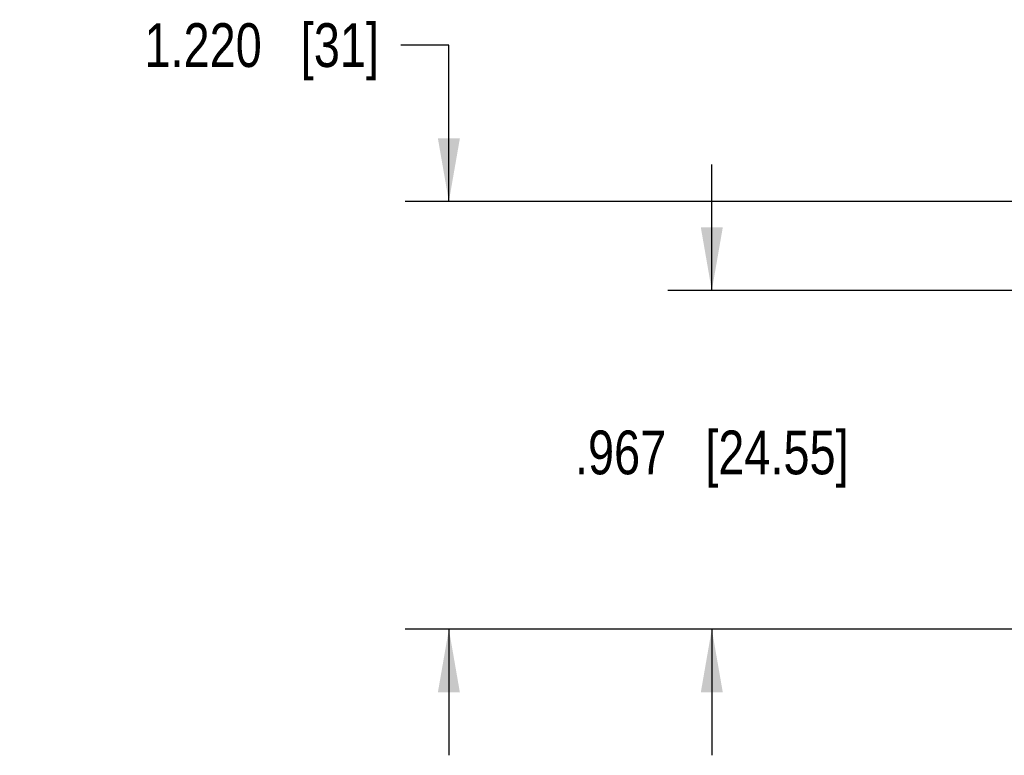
# Model space of a CAD drawing. Header units: inches. Extents: x 0 to 34, y 0 to 22.
# Tile 28 of 68: x 15.2 to 18, y 5.2 to 7.3. Entities that reach past the tile are written whole.
import ezdxf

# ---------------------------------------------------------------- set-up
doc = ezdxf.new("R2010")
doc.units = ezdxf.units.IN
doc.header["$LTSCALE"] = 1.87
doc.header["$MEASUREMENT"] = 0
doc.layers.get('0').update_dxf_attribs({"linetype": 'CONTINUOUS'})
doc.layers.add('DIMENSIONS', color=7, linetype='CONTINUOUS')
doc.styles.get("Standard").update_dxf_attribs({"font": 'txt', "width": 0.8})
doc.dimstyles.new('DIMSTYLE_1', dxfattribs={"dimtxt": 0.125, "dimasz": 0.18, "dimexe": 0.18, "dimexo": 0.0625, "dimgap": 0.09, "dimtad": 0, "dimtih": 1, "dimtoh": 1, "dimzin": 4, "dimdsep": 46, "dimtxsty": 'STANDARD', "dimblk": '_FILLED', "dimblk1": '_FILLED', "dimblk2": '_FILLED', "dimcen": 0.09, "dimadec": 0, "dimazin": 0, "dimtp": 0.01, "dimtm": 0.01, "dimtfac": 1, "dimtofl": 0, "dimtmove": 0, "dimatfit": 3, "dimldrblk": '_FILLED', "dimfxl": 1, "dimtolj": 1, "dimtzin": 4, "dimarcsym": 0})

# ---------------------------------------------------------------- blocks, each defined once
blk = doc.blocks.new('_FILLED')
at = {"color": 0, "linetype": 'BYBLOCK'}
blk.add_solid([(0, 0), (-1, 0.174), (-1, -0.174)], dxfattribs=at)
blk = doc.blocks.new('*D8')
at = {"layer": 'DIMENSIONS', "color": 2, "linetype": 'CONTINUOUS'}
for p, q in [((16.4463, 7.2714), (16.3095, 7.2714)), ((16.4463, 6.825), (16.4463, 7.2714)), ((18.1914, 6.825), (16.3213, 6.825)), ((18.1921, 5.6046), (16.3213, 5.6046)), ((16.4463, 5.6046), (16.4463, 5.2446))]:
    blk.add_line(p, q, dxfattribs=at)
at = {"layer": 'DIMENSIONS', "color": 2, "linetype": 'CONTINUOUS', "xscale": 0.18, "yscale": 0.18, "zscale": 0.18}
for p, rotation in [((16.4463, 6.825), 270), ((16.4463, 5.6046), 90)]:
    blk.add_blockref('_FILLED', p, dxfattribs=dict(at, rotation=rotation))
at = {"layer": 'DIMENSIONS', "color": 2, "linetype": 'CONTINUOUS', "insert": (16.247, 7.3339), "char_height": 0.125, "width": 1.025, "attachment_point": 3, "line_spacing_factor": 0.9}
blk.add_mtext('1.220{\\Ftxt.shx;\\W1.000000;\\H0.125000; }[31]', dxfattribs=at)
blk = doc.blocks.new('*D9')
at = {"layer": 'DIMENSIONS', "color": 2, "linetype": 'CONTINUOUS'}
for p, q in [((17.1963, 6.5711), (17.1963, 6.9311)), ((18.187, 6.5711), (17.0713, 6.5711)), ((18.1921, 5.6046), (17.0713, 5.6046)), ((17.1963, 5.6046), (17.1963, 5.2446))]:
    blk.add_line(p, q, dxfattribs=at)
at = {"layer": 'DIMENSIONS', "color": 2, "linetype": 'CONTINUOUS', "xscale": 0.18, "yscale": 0.18, "zscale": 0.18}
for p, rotation in [((17.1963, 6.5711), 270), ((17.1963, 5.6046), 90)]:
    blk.add_blockref('_FILLED', p, dxfattribs=dict(at, rotation=rotation))
at = {"layer": 'DIMENSIONS', "color": 2, "linetype": 'CONTINUOUS', "insert": (17.1963, 6.1715), "char_height": 0.125, "width": 1.225, "attachment_point": 2, "line_spacing_factor": 0.9}
blk.add_mtext('.967{\\Ftxt.shx;\\W1.000000;\\H0.125000; }[24.55]', dxfattribs=at)

msp = doc.modelspace()

# ---------------------------------------------------------------- dimensions: what is measured, and where the dimension line sits
at = {"layer": 'DIMENSIONS', "color": 2, "linetype": 'CONTINUOUS'}
for base, p1, p2, angle, picture, middle in [((16.4463, 5.6046), (18.1914, 6.825), (18.1921, 5.6046), 270, '*D8', (15.4345, 7.2714)), ((17.1963, 6.5711), (18.1921, 5.6046), (18.187, 6.5711), 90, '*D9', (17.0713, 6.109))]:
    dim = msp.add_linear_dim(base=base, p1=p1, p2=p2, angle=angle, dimstyle='DIMSTYLE_1', dxfattribs=at)
    dim.commit()
    dim.dimension.update_dxf_attribs({"geometry": picture, "text_midpoint": middle, "dimtype": 160})

doc.saveas('drawing.dxf')
